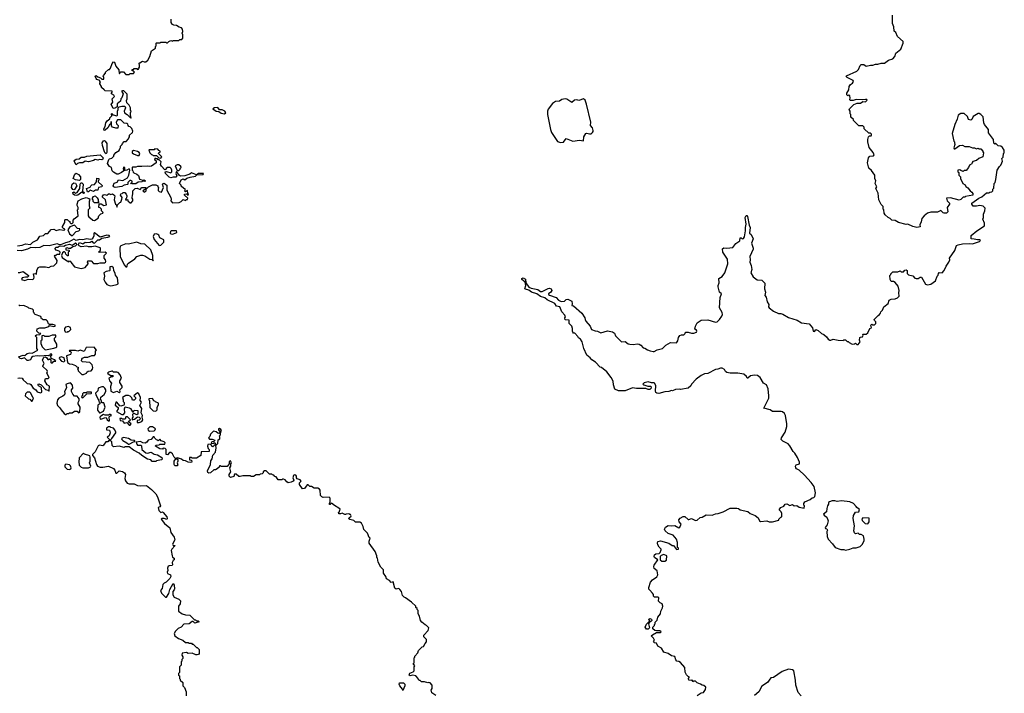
# Model space of a CAD drawing. Extents: x 2470790 to 2659118, y 702284 to 849036.
# Tile 10 of 154: x 2520334 to 2532210, y 754636 to 762759. Entities that reach past the tile are written whole.
import ezdxf

# ---------------------------------------------------------------- set-up
doc = ezdxf.new("R2010")
doc.units = 0

msp = doc.modelspace()

# ---------------------------------------------------------------- linework, layer by layer
at = {"layer": '0CON10XD'}
for points in [[(2530355, 761978), (2530378, 761995), (2530390, 762015), (2530388, 762025), (2530315, 762061), (2530302, 762075), (2530307, 762083), (2530430, 762140), (2530450, 762160), (2530472, 762205), (2530485, 762218), (2530515, 762218), (2530545, 762198), (2530595, 762212), (2530625, 762210), (2530658, 762222), (2530685, 762222), (2530725, 762237), (2530765, 762234), (2530815, 762270), (2530865, 762288), (2530890, 762315), (2530902, 762355), (2530962, 762405), (2530990, 762475), (2530990, 762495), (2530920, 762555), (2530900, 762605), (2530883, 762623), (2530878, 762675), (2530862, 762715), (2530862, 762815)], [(2521564, 761816), (2521554, 761806), (2521548, 761775), (2521510, 761745), (2521510, 761710), (2521475, 761690), (2521461, 761691), (2521438, 761735), (2521458, 761765), (2521450, 761805), (2521477, 761835), (2521470, 761850), (2521440, 761865), (2521440, 761875), (2521450, 761885), (2521448, 761898), (2521365, 761900), (2521352, 761912), (2521322, 761942), (2521320, 761955), (2521300, 761985), (2521300, 761995), (2521310, 762005), (2521302, 762012), (2521300, 762025), (2521265, 762040), (2521255, 762050), (2521245, 762080), (2521257, 762087), (2521275, 762070), (2521307, 762057), (2521323, 762043), (2521348, 762042), (2521350, 762065), (2521340, 762075), (2521343, 762087), (2521370, 762115), (2521370, 762125), (2521405, 762160), (2521415, 762160), (2521430, 762175), (2521448, 762232), (2521465, 762250), (2521478, 762248), (2521495, 762200), (2521530, 762155), (2521532, 762112), (2521538, 762112), (2521555, 762130), (2521585, 762130), (2521615, 762100), (2521655, 762100), (2521665, 762110), (2521705, 762110), (2521720, 762125), (2521708, 762138), (2521692, 762142), (2521692, 762158), (2521705, 762160), (2521715, 762170), (2521745, 762170), (2521755, 762160), (2521768, 762162), (2521770, 762175), (2521780, 762185), (2521780, 762215), (2521770, 762225), (2521782, 762238), (2521815, 762258), (2521835, 762250), (2521855, 762252), (2521879, 762271), (2521902, 762315), (2521922, 762385), (2521970, 762415), (2521970, 762435), (2521980, 762445), (2521980, 762475), (2521985, 762480), (2522025, 762482), (2522035, 762490), (2522095, 762490), (2522105, 762480), (2522115, 762480), (2522132, 762498), (2522155, 762508), (2522175, 762502), (2522185, 762510), (2522255, 762510), (2522265, 762520), (2522288, 762522), (2522300, 762535), (2522300, 762575), (2522292, 762595), (2522300, 762615), (2522297, 762647), (2522285, 762660), (2522258, 762668), (2522225, 762690), (2522193, 762693), (2522170, 762705), (2522170, 762715), (2522160, 762725), (2522160, 762765)], [(2520307, 760033), (2520365, 760040), (2520405, 760058), (2520465, 760048), (2520494, 760076), (2520547, 760103), (2520575, 760148), (2520622, 760158), (2520645, 760182), (2520675, 760182), (2520715, 760228), (2520745, 760233), (2520775, 760217), (2520815, 760230), (2520865, 760220), (2520880, 760225), (2520880, 760235), (2520862, 760242), (2520850, 760255), (2520850, 760265), (2520880, 760315), (2520880, 760345), (2520885, 760350), (2520905, 760350), (2520922, 760332), (2520940, 760325), (2520940, 760315), (2520952, 760302), (2520968, 760302), (2520978, 760312), (2520978, 760342), (2520991, 760359), (2521038, 760392), (2521030, 760465), (2521040, 760475), (2521040, 760495), (2521028, 760518), (2521028, 760535), (2521040, 760575), (2521085, 760599), (2521135, 760616), (2521178, 760598), (2521170, 760585), (2521180, 760575), (2521172, 760565), (2521170, 760515), (2521180, 760485), (2521160, 760465), (2521160, 760395), (2521170, 760375), (2521185, 760370), (2521215, 760340), (2521235, 760338), (2521280, 760365), (2521290, 760395), (2521312, 760418), (2521340, 760425), (2521338, 760438), (2521320, 760455), (2521320, 760475), (2521305, 760490), (2521290, 760495), (2521292, 760538), (2521317, 760537), (2521348, 760518), (2521380, 760525), (2521367, 760587), (2521330, 760625), (2521345, 760649), (2521355, 760651), (2521385, 760642), (2521405, 760660), (2521415, 760660), (2521435, 760652), (2521455, 760658), (2521468, 760648), (2521480, 760635), (2521472, 760585), (2521490, 760535), (2521500, 760525), (2521505, 760500), (2521512, 760528), (2521540, 760555), (2521555, 760560), (2521567, 760593), (2521570, 760615), (2521550, 760645), (2521552, 760658), (2521568, 760662), (2521583, 760677), (2521600, 760675), (2521620, 760655), (2521628, 760635), (2521622, 760608), (2521610, 760595), (2521612, 760582), (2521625, 760590), (2521638, 760588), (2521640, 760575), (2521665, 760550), (2521678, 760552), (2521700, 760575), (2521700, 760595), (2521690, 760605), (2521693, 760647), (2521700, 760655), (2521700, 760695), (2521728, 760725), (2521749, 760729), (2521785, 760710), (2521805, 760736), (2521857, 760737), (2521860, 760720), (2521820, 760695), (2521835, 760680), (2521860, 760695), (2521860, 760720), (2521868, 760722), (2521888, 760745), (2521935, 760769), (2521975, 760767), (2522000, 760755), (2522000, 760745), (2522010, 760735), (2522002, 760715), (2522005, 760700), (2522018, 760688), (2522045, 760680), (2522070, 760735), (2522058, 760775), (2522063, 760785), (2522075, 760789), (2522095, 760770), (2522110, 760765), (2522108, 760705), (2522158, 760615), (2522162, 760595), (2522158, 760575), (2522175, 760550), (2522257, 760553), (2522280, 760565), (2522305, 760590), (2522335, 760580), (2522345, 760590), (2522358, 760592), (2522360, 760605), (2522322, 760642), (2522320, 760655), (2522345, 760660), (2522365, 760640), (2522370, 760655), (2522360, 760665), (2522358, 760698), (2522332, 760682), (2522320, 760695), (2522330, 760705), (2522328, 760718), (2522312, 760722), (2522282, 760752), (2522280, 760765), (2522260, 760785), (2522280, 760830), (2522305, 760840), (2522325, 760830), (2522350, 760850), (2522388, 760862), (2522455, 760874), (2522470, 760890), (2522545, 760893), (2522550, 760905), (2522490, 760905), (2522465, 760890), (2522405, 760912), (2522385, 760897), (2522324, 760876), (2522275, 760874), (2522262, 760882), (2522225, 760930), (2522218, 760905), (2522228, 760875), (2522219, 760861), (2522185, 760862), (2522155, 760854), (2522135, 760859), (2522092, 760905), (2522090, 760925), (2522105, 760930), (2522157, 760913), (2522170, 760925), (2522170, 760945), (2522160, 760965), (2522147, 760977), (2522115, 760978), (2522100, 760965), (2522098, 760952), (2522085, 760950), (2522044, 760994), (2522033, 761013), (2522040, 761045), (2522015, 761070), (2522005, 761070), (2521995, 761080), (2521975, 761080), (2521965, 761090), (2521960, 761075), (2521978, 761058), (2521980, 761035), (2521925, 760992), (2521905, 760988), (2521875, 760992), (2521805, 760987), (2521755, 760990), (2521735, 760980), (2521695, 760980), (2521690, 760975), (2521690, 760945), (2521698, 760938), (2521702, 760922), (2521712, 760912), (2521747, 760897), (2521765, 760880), (2521780, 760835), (2521805, 760830), (2521815, 760820), (2521837, 760827), (2521852, 760815), (2521845, 760808), (2521815, 760810), (2521805, 760803), (2521762, 760798), (2521735, 760780), (2521685, 760778), (2521670, 760785), (2521689, 760801), (2521692, 760812), (2521675, 760822), (2521661, 760819), (2521640, 760795), (2521640, 760775), (2521635, 760772), (2521595, 760764), (2521565, 760748), (2521485, 760736), (2521468, 760745), (2521462, 760755), (2521474, 760786), (2521509, 760801), (2521525, 760830), (2521579, 760821), (2521636, 760854), (2521652, 760885), (2521662, 760945), (2521655, 760960), (2521627, 760943), (2521605, 760940), (2521600, 760945), (2521600, 760975), (2521585, 760980), (2521580, 760965), (2521590, 760935), (2521560, 760915), (2521522, 760898), (2521505, 760898), (2521465, 760922), (2521450, 760935), (2521440, 760975), (2521417, 760987), (2521393, 761025), (2521408, 761072), (2521418, 761082), (2521445, 761090), (2521470, 761115), (2521470, 761125), (2521492, 761158), (2521535, 761180), (2521540, 761205), (2521550, 761215), (2521550, 761235), (2521570, 761255), (2521572, 761268), (2521595, 761290), (2521618, 761292), (2521648, 761322), (2521650, 761335), (2521660, 761345), (2521660, 761365), (2521695, 761400), (2521700, 761415), (2521688, 761448), (2521668, 761468), (2521652, 761472), (2521642, 761482), (2521638, 761498), (2521627, 761507), (2521595, 761510), (2521555, 761550), (2521515, 761550), (2521498, 761522), (2521500, 761505), (2521520, 761485), (2521518, 761452), (2521495, 761450), (2521455, 761462), (2521441, 761481), (2521440, 761525), (2521435, 761530), (2521432, 761505), (2521415, 761492), (2521395, 761455), (2521365, 761427), (2521353, 761423), (2521350, 761445), (2521365, 761472), (2521374, 761516), (2521390, 761540), (2521420, 761565), (2521420, 761575), (2521450, 761605), (2521440, 761615), (2521440, 761625), (2521447, 761627), (2521462, 761612), (2521505, 761600), (2521512, 761608), (2521512, 761655), (2521523, 761675), (2521522, 761698), (2521533, 761707), (2521565, 761718), (2521600, 761715), (2521608, 761695), (2521592, 761655), (2521598, 761635), (2521630, 761615), (2521675, 761570), (2521680, 761575), (2521670, 761605), (2521670, 761635), (2521678, 761655), (2521670, 761665), (2521670, 761695), (2521655, 761730), (2521628, 761755), (2521622, 761785), (2521630, 761805), (2521632, 761862), (2521591, 761901), (2521575, 761903), (2521562, 761898), (2521581, 761865), (2521564, 761816)], [(2526667, 759405), (2526615, 759421), (2526573, 759453), (2526508, 759475), (2526475, 759497), (2526435, 759508), (2526428, 759515), (2526438, 759555), (2526432, 759592), (2526390, 759625), (2526392, 759638), (2526406, 759646), (2526435, 759630), (2526440, 759585), (2526475, 759533), (2526505, 759520), (2526585, 759507), (2526615, 759480), (2526635, 759483), (2526707, 759517), (2526725, 759520), (2526745, 759512), (2526752, 759495), (2526742, 759475), (2526713, 759455), (2526713, 759445), (2526725, 759437), (2526805, 759408), (2526832, 759375), (2526865, 759360), (2526907, 759363), (2526927, 759383), (2526945, 759390), (2526992, 759365), (2526998, 759332), (2526992, 759312), (2527015, 759310), (2527115, 759222), (2527152, 759165), (2527153, 759145), (2527164, 759124), (2527214, 759064), (2527232, 759025), (2527275, 759007), (2527305, 759002), (2527345, 758983), (2527425, 759008), (2527486, 758996), (2527509, 758979), (2527520, 758945), (2527593, 758873), (2527635, 758877), (2527675, 758850), (2527695, 758847), (2527735, 758843), (2527785, 758850), (2527805, 758846), (2527826, 758835), (2527852, 758802), (2527875, 758799), (2527905, 758778), (2527938, 758765), (2527975, 758758), (2527985, 758757), (2528023, 758777), (2528087, 758793), (2528127, 758833), (2528182, 758865), (2528256, 758864), (2528272, 758885), (2528280, 758925), (2528295, 758952), (2528315, 758960), (2528345, 758960), (2528360, 758975), (2528365, 758990), (2528395, 758992), (2528435, 758978), (2528465, 758978), (2528499, 758991), (2528502, 759005), (2528498, 759015), (2528478, 759028), (2528484, 759065), (2528506, 759104), (2528552, 759135), (2528635, 759141), (2528725, 759111), (2528745, 759116), (2528775, 759145), (2528804, 759185), (2528810, 759205), (2528805, 759228), (2528774, 759285), (2528782, 759408), (2528798, 759455), (2528773, 759475), (2528759, 759539), (2528758, 759555), (2528771, 759585), (2528765, 759640), (2528805, 759663), (2528839, 759705), (2528874, 759815), (2528870, 759870), (2528814, 759955), (2528810, 759995), (2528825, 760010), (2528864, 760004), (2528935, 760013), (2528971, 760059), (2529018, 760092), (2529022, 760128), (2529035, 760130), (2529048, 760118), (2529065, 760120), (2529075, 760140), (2529090, 760215), (2529088, 760255), (2529098, 760295), (2529084, 760375), (2529095, 760396), (2529105, 760396), (2529112, 760385), (2529131, 760281), (2529144, 760255), (2529138, 760185), (2529158, 760168), (2529180, 760115), (2529161, 760065), (2529180, 760005), (2529179, 759991), (2529141, 759905), (2529146, 759865), (2529142, 759835), (2529158, 759795), (2529163, 759745), (2529154, 759705), (2529180, 759660), (2529228, 759622), (2529285, 759617), (2529320, 759580), (2529318, 759515), (2529328, 759475), (2529322, 759435), (2529338, 759415), (2529349, 759355), (2529369, 759325), (2529367, 759295), (2529372, 759285), (2529426, 759246), (2529485, 759218), (2529515, 759217), (2529538, 759208), (2529605, 759167), (2529710, 759135), (2529765, 759102), (2529855, 759090), (2529896, 759045), (2529905, 759002), (2529915, 758998), (2529925, 759002), (2529938, 759022), (2529965, 759012), (2530006, 758976), (2530034, 758964), (2530066, 758936), (2530085, 758908), (2530105, 758893), (2530117, 758893), (2530145, 758908), (2530205, 758893), (2530265, 758892), (2530275, 758900), (2530295, 758900), (2530315, 758880), (2530325, 758880), (2530340, 758865), (2530375, 758848), (2530405, 758850), (2530415, 758860), (2530432, 758842), (2530448, 758842), (2530470, 758875), (2530462, 758895), (2530468, 758925), (2530475, 758932), (2530500, 758935), (2530508, 758955), (2530502, 758968), (2530545, 758967), (2530565, 758982), (2530590, 759035), (2530610, 759045), (2530600, 759075), (2530612, 759088), (2530625, 759080), (2530645, 759080), (2530660, 759095), (2530660, 759115), (2530645, 759130), (2530642, 759145), (2530687, 759193), (2530706, 759204), (2530715, 759220), (2530722, 759238), (2530742, 759255), (2530758, 759295), (2530808, 759335), (2530820, 759375), (2530845, 759388), (2530895, 759392), (2530920, 759405), (2530940, 759425), (2530937, 759465), (2530943, 759495), (2530930, 759545), (2530895, 759588), (2530875, 759600), (2530845, 759602), (2530832, 759625), (2530830, 759675), (2530840, 759685), (2530840, 759695), (2530865, 759720), (2530925, 759718), (2530955, 759730), (2530965, 759720), (2530995, 759720), (2531011, 759739), (2531025, 759742), (2531037, 759735), (2531038, 759698), (2531053, 759683), (2531105, 759670), (2531131, 759641), (2531145, 759637), (2531172, 759638), (2531195, 759653), (2531210, 759655), (2531260, 759570), (2531285, 759562), (2531325, 759569), (2531381, 759609), (2531400, 759665), (2531412, 759678), (2531415, 759700), (2531425, 759710), (2531462, 759708), (2531486, 759734), (2531507, 759785), (2531540, 759835), (2531552, 759865), (2531550, 759885), (2531614, 759976), (2531633, 760035), (2531655, 760046), (2531706, 760056), (2531795, 760061), (2531825, 760058), (2531910, 760085), (2531922, 760095), (2531910, 760105), (2531885, 760103), (2531845, 760112), (2531810, 760115), (2531810, 760155), (2531877, 760213), (2531970, 760275), (2531970, 760305), (2531952, 760355), (2531960, 760375), (2531960, 760415), (2531977, 760453), (2531980, 760485), (2531955, 760510), (2531915, 760520), (2531875, 760510), (2531835, 760512), (2531820, 760535), (2531820, 760545), (2531903, 760607), (2531940, 760625), (2531995, 760670), (2532025, 760670), (2532035, 760680), (2532058, 760682), (2532070, 760695), (2532070, 760715), (2532082, 760728), (2532088, 760782), (2532098, 760795), (2532106, 760834), (2532122, 760945), (2532151, 760989), (2532168, 761005), (2532182, 761035), (2532187, 761055), (2532182, 761085), (2532197, 761103), (2532200, 761145), (2532210, 761155), (2532210, 761185), (2532189, 761219), (2532170, 761235), (2532135, 761240), (2532105, 761270), (2532095, 761260), (2532082, 761272), (2532078, 761315), (2532020, 761395), (2532020, 761435), (2531970, 761495), (2531962, 761515), (2531957, 761587), (2531928, 761618), (2531905, 761628), (2531893, 761627), (2531835, 761592), (2531820, 761555), (2531805, 761546), (2531778, 761555), (2531765, 761590), (2531727, 761627), (2531685, 761630), (2531652, 761608), (2531642, 761558), (2531612, 761495), (2531580, 761385), (2531600, 761295), (2531608, 761288), (2531610, 761275), (2531612, 761255), (2531600, 761215), (2531605, 761200), (2531615, 761200), (2531668, 761242), (2531705, 761248), (2531735, 761232), (2531785, 761230), (2531825, 761212), (2531852, 761212), (2531875, 761202), (2531895, 761210), (2531902, 761202), (2531925, 761200), (2531950, 761175), (2531950, 761165), (2531960, 761155), (2531950, 761105), (2531903, 761087), (2531875, 761060), (2531832, 761048), (2531822, 761038), (2531818, 761022), (2531790, 761005), (2531780, 760975), (2531748, 760942), (2531725, 760940), (2531715, 760930), (2531685, 760940), (2531675, 760950), (2531650, 760945), (2531650, 760925), (2531660, 760915), (2531663, 760883), (2531680, 760865), (2531683, 760843), (2531710, 760785), (2531736, 760766), (2531747, 760747), (2531772, 760732), (2531797, 760697), (2531819, 760679), (2531830, 760665), (2531830, 760645), (2531743, 760627), (2531735, 760620), (2531715, 760620), (2531685, 760590), (2531665, 760582), (2531562, 760612), (2531513, 760607), (2531522, 760575), (2531550, 760545), (2531550, 760535), (2531522, 760495), (2531528, 760442), (2531512, 760428), (2531485, 760427), (2531472, 760432), (2531445, 760458), (2531405, 760438), (2531325, 760437), (2531285, 760428), (2531242, 760395), (2531215, 760360), (2531207, 760323), (2531190, 760285), (2531195, 760260), (2531155, 760254), (2531105, 760264), (2531045, 760293), (2531025, 760290), (2530934, 760314), (2530895, 760336), (2530855, 760341), (2530835, 760363), (2530808, 760375), (2530772, 760405), (2530762, 760428), (2530757, 760467), (2530750, 760475), (2530750, 760505), (2530725, 760530), (2530698, 760585), (2530687, 760667), (2530662, 760725), (2530672, 760745), (2530652, 760785), (2530662, 760815), (2530650, 760845), (2530648, 760885), (2530609, 760939), (2530575, 760970), (2530558, 761035), (2530570, 761095), (2530578, 761105), (2530587, 761113), (2530632, 761118), (2530639, 761131), (2530627, 761157), (2530578, 761218), (2530562, 761285), (2530562, 761315), (2530573, 761347), (2530585, 761360), (2530605, 761360), (2530610, 761365), (2530607, 761377), (2530595, 761390), (2530575, 761390), (2530520, 761445), (2530520, 761465), (2530505, 761480), (2530455, 761480), (2530390, 761545), (2530390, 761555), (2530360, 761585), (2530358, 761618), (2530350, 761625), (2530350, 761655), (2530340, 761675), (2530342, 761685), (2530395, 761738), (2530435, 761754), (2530475, 761751), (2530505, 761772), (2530535, 761769), (2530557, 761787), (2530552, 761795), (2530535, 761798), (2530495, 761791), (2530425, 761798), (2530385, 761786), (2530356, 761786), (2530345, 761792), (2530350, 761815), (2530345, 761840), (2530335, 761850), (2530322, 761842), (2530310, 761855), (2530310, 761875), (2530333, 761915), (2530338, 761955), (2530355, 761978)], [(2526855, 761278), (2526895, 761281), (2526925, 761326), (2527006, 761296), (2527085, 761308), (2527135, 761300), (2527137, 761345), (2527162, 761385), (2527175, 761389), (2527205, 761381), (2527225, 761383), (2527243, 761397), (2527249, 761411), (2527252, 761425), (2527244, 761454), (2527219, 761485), (2527221, 761525), (2527172, 761742), (2527155, 761788), (2527135, 761804), (2527076, 761784), (2527052, 761792), (2527025, 761790), (2526995, 761761), (2526935, 761801), (2526915, 761806), (2526874, 761796), (2526845, 761777), (2526795, 761774), (2526760, 761750), (2526709, 761681), (2526701, 761655), (2526702, 761615), (2526737, 761435), (2526749, 761399), (2526821, 761291), (2526855, 761278)], [(2522805, 761625), (2522822, 761635), (2522810, 761655), (2522775, 761672), (2522745, 761674), (2522722, 761702), (2522682, 761698), (2522663, 761685), (2522705, 761657), (2522735, 761654), (2522764, 761634), (2522805, 761625)], [(2521375, 761143), (2521365, 761148), (2521356, 761165), (2521334, 761244), (2521330, 761275), (2521345, 761300), (2521355, 761301), (2521365, 761294), (2521386, 761265), (2521384, 761156), (2521375, 761143)], [(2521775, 761120), (2521782, 761145), (2521776, 761156), (2521755, 761170), (2521705, 761180), (2521692, 761168), (2521690, 761155), (2521705, 761140), (2521755, 761120), (2521775, 761120)], [(2522035, 761090), (2522050, 761105), (2522010, 761145), (2522012, 761158), (2522028, 761162), (2522030, 761175), (2522012, 761182), (2521998, 761198), (2521965, 761200), (2521955, 761190), (2521895, 761190), (2521890, 761185), (2521902, 761152), (2521922, 761132), (2521935, 761130), (2521945, 761120), (2521985, 761120), (2522012, 761092), (2522035, 761090)], [(2521015, 761010), (2520992, 761055), (2520997, 761065), (2521015, 761077), (2521050, 761080), (2521075, 761101), (2521115, 761100), (2521145, 761114), (2521305, 761131), (2521340, 761095), (2521335, 761078), (2521325, 761070), (2521295, 761072), (2521275, 761067), (2521245, 761072), (2521225, 761060), (2521165, 761046), (2521125, 761053), (2521095, 761032), (2521055, 761033), (2521030, 761025), (2521015, 761010)], [(2522255, 760942), (2522270, 760955), (2522270, 760965), (2522280, 760975), (2522278, 760988), (2522255, 761008), (2522235, 761008), (2522210, 760995), (2522232, 760942), (2522255, 760942)], [(2520985, 760708), (2520975, 760712), (2520960, 760735), (2520967, 760775), (2520985, 760793), (2521005, 760788), (2521022, 760755), (2520995, 760712), (2520985, 760708)], [(2521055, 760820), (2521005, 760828), (2520980, 760845), (2520998, 760895), (2521015, 760910), (2521045, 760893), (2521067, 760865), (2521067, 760833), (2521055, 760820)], [(2521165, 760682), (2521153, 760685), (2521140, 760725), (2521185, 760740), (2521190, 760755), (2521205, 760768), (2521235, 760770), (2521260, 760805), (2521265, 760850), (2521290, 760845), (2521290, 760825), (2521282, 760818), (2521280, 760805), (2521329, 760759), (2521326, 760744), (2521284, 760736), (2521275, 760703), (2521248, 760702), (2521225, 760687), (2521185, 760702), (2521165, 760682)], [(2521015, 760638), (2520994, 760644), (2520978, 760655), (2520973, 760675), (2520985, 760682), (2521005, 760667), (2521027, 760675), (2521058, 760725), (2521062, 760775), (2521070, 760790), (2521085, 760792), (2521098, 760775), (2521093, 760693), (2521112, 760675), (2521112, 760668), (2521105, 760663), (2521085, 760680), (2521035, 760644), (2521015, 760638)], [(2521285, 760550), (2521235, 760550), (2521220, 760565), (2521220, 760585), (2521212, 760592), (2521210, 760605), (2521225, 760629), (2521245, 760634), (2521269, 760609), (2521282, 760592), (2521280, 760565), (2521290, 760555), (2521285, 760550)], [(2520965, 760153), (2521014, 760206), (2521047, 760213), (2521060, 760225), (2521058, 760238), (2521032, 760242), (2520995, 760280), (2520940, 760260), (2520916, 760225), (2520936, 760176), (2520965, 760153)], [(2522175, 760174), (2522223, 760187), (2522228, 760195), (2522225, 760215), (2522162, 760215), (2522151, 760205), (2522149, 760185), (2522156, 760176), (2522175, 760174)], [(2520985, 760052), (2521005, 760067), (2521015, 760060), (2521020, 760045), (2521002, 760028), (2520975, 760020), (2520945, 760000), (2520925, 760000), (2520905, 760010), (2520890, 760005), (2520892, 759982), (2520925, 759980), (2520930, 759975), (2520930, 759965), (2520920, 759955), (2520918, 759912), (2520912, 759912), (2520892, 759932), (2520888, 759948), (2520875, 759960), (2520865, 759960), (2520852, 759948), (2520840, 759915), (2520845, 759890), (2520885, 759863), (2520925, 759840), (2520935, 759850), (2520948, 759848), (2520950, 759835), (2520995, 759780), (2521075, 759758), (2521125, 759772), (2521158, 759815), (2521160, 759825), (2521150, 759835), (2521155, 759850), (2521195, 759850), (2521225, 759820), (2521275, 759818), (2521304, 759826), (2521355, 759828), (2521370, 759835), (2521372, 759845), (2521368, 759865), (2521352, 759885), (2521352, 759915), (2521380, 759945), (2521365, 759957), (2521295, 759950), (2521290, 759965), (2521310, 759975), (2521310, 760005), (2521305, 760010), (2521245, 760027), (2521205, 760020), (2521165, 760020), (2521145, 760028), (2521075, 760022), (2521052, 760032), (2521040, 760045), (2521057, 760073), (2521095, 760057), (2521125, 760078), (2521145, 760072), (2521185, 760078), (2521205, 760088), (2521220, 760070), (2521235, 760066), (2521275, 760104), (2521296, 760104), (2521325, 760123), (2521398, 760135), (2521422, 760145), (2521412, 760155), (2521385, 760161), (2521305, 760138), (2521235, 760190), (2521230, 760185), (2521229, 760151), (2521219, 760131), (2521205, 760112), (2521182, 760108), (2521145, 760117), (2521095, 760104), (2521055, 760109), (2521015, 760096), (2520985, 760112), (2520931, 760079), (2520885, 760070), (2520825, 760046), (2520805, 760047), (2520785, 760057), (2520689, 760031), (2520625, 760037), (2520575, 760012), (2520525, 760006), (2520467, 760013), (2520428, 759992), (2520355, 759972), (2520305, 759975)], [(2522015, 760038), (2522035, 760041), (2522074, 760075), (2522073, 760105), (2522025, 760130), (2522011, 760161), (2522000, 760170), (2521985, 760176), (2521957, 760173), (2521944, 760145), (2521955, 760108), (2522015, 760038)], [(2520315, 759710), (2520335, 759710), (2520375, 759722), (2520438, 759675), (2520440, 759665), (2520427, 759653), (2520405, 759656), (2520362, 759648), (2520357, 759625), (2520395, 759615), (2520435, 759632), (2520492, 759628), (2520505, 759640), (2520510, 759655), (2520500, 759695), (2520525, 759700), (2520538, 759692), (2520542, 759735), (2520555, 759770), (2520575, 759780), (2520645, 759780), (2520685, 759770), (2520713, 759787), (2520745, 759792), (2520781, 759829), (2520786, 759856), (2520753, 759907), (2520762, 759918), (2520775, 759920), (2520785, 759930), (2520818, 759932), (2520820, 759955), (2520808, 759968), (2520775, 759980), (2520760, 759995), (2520760, 760005), (2520775, 760018), (2520792, 760018), (2520815, 760032), (2520865, 760028), (2520888, 760042), (2520935, 760053), (2520965, 760040), (2520985, 760052)], [(2521625, 759778), (2521632, 759785), (2521635, 759810), (2521648, 759825), (2521723, 759877), (2521748, 759905), (2521795, 759921), (2521815, 759921), (2521842, 759912), (2521903, 759873), (2521928, 759868), (2521945, 759850), (2521947, 759857), (2521940, 759860), (2521941, 759915), (2521917, 759985), (2521845, 760054), (2521795, 760057), (2521747, 760077), (2521645, 760052), (2521615, 760056), (2521555, 760032), (2521546, 760024), (2521541, 760005), (2521546, 759905), (2521595, 759801), (2521615, 759780), (2521625, 759778)], [(2521425, 759549), (2521455, 759554), (2521506, 759564), (2521520, 759575), (2521513, 759645), (2521488, 759678), (2521487, 759697), (2521468, 759735), (2521467, 759767), (2521445, 759782), (2521422, 759778), (2521420, 759735), (2521415, 759730), (2521375, 759722), (2521350, 759705), (2521357, 759665), (2521350, 759625), (2521363, 759595), (2521385, 759567), (2521425, 759549)], [(2528505, 754608), (2528555, 754640), (2528580, 754645), (2528607, 754683), (2528608, 754708), (2528585, 754730), (2528565, 754732), (2528547, 754747), (2528505, 754760), (2528485, 754780), (2528465, 754780), (2528452, 754772), (2528445, 754800), (2528435, 754790), (2528404, 754794), (2528400, 754815), (2528410, 754825), (2528410, 754835), (2528395, 754840), (2528375, 754860), (2528361, 754891), (2528358, 754945), (2528306, 755006), (2528285, 755020), (2528260, 755025), (2528248, 755038), (2528235, 755078), (2528196, 755086), (2528154, 755114), (2528103, 755133), (2528075, 755178), (2528032, 755205), (2528015, 755240), (2527990, 755245), (2527980, 755255), (2527992, 755275), (2527979, 755299), (2527952, 755328), (2527965, 755342), (2528015, 755370), (2528065, 755370), (2528070, 755375), (2528055, 755390), (2528015, 755388), (2527993, 755393), (2527970, 755415), (2527970, 755435), (2527990, 755455), (2527990, 755465), (2528000, 755475), (2528000, 755495), (2528022, 755518), (2528030, 755555), (2528062, 755595), (2528067, 755625), (2528089, 755665), (2528091, 755685), (2528083, 755713), (2528060, 755725), (2528040, 755745), (2528042, 755785), (2528036, 755796), (2527990, 755795), (2527978, 755808), (2527977, 755827), (2527968, 755845), (2527935, 755878), (2527923, 755893), (2527923, 755913), (2527944, 755976), (2527968, 756005), (2528018, 756042), (2528030, 756065), (2528021, 756111), (2527985, 756140), (2527982, 756165), (2527985, 756180), (2528030, 756245), (2527992, 756272), (2527987, 756285), (2527992, 756305), (2528005, 756318), (2528045, 756320), (2528060, 756335), (2528070, 756365), (2528070, 756375), (2528047, 756397), (2528032, 756425), (2528028, 756445), (2528032, 756465), (2528065, 756474), (2528165, 756448), (2528205, 756420), (2528218, 756418), (2528255, 756370), (2528280, 756375), (2528280, 756385), (2528270, 756395), (2528270, 756455), (2528257, 756495), (2528215, 756543), (2528155, 756563), (2528118, 756595), (2528110, 756615), (2528122, 756638), (2528155, 756658), (2528194, 756654), (2528235, 756659), (2528285, 756632), (2528295, 756638), (2528312, 756675), (2528288, 756705), (2528283, 756727), (2528301, 756749), (2528335, 756768), (2528357, 756767), (2528395, 756732), (2528405, 756730), (2528435, 756742), (2528485, 756720), (2528505, 756723), (2528540, 756755), (2528565, 756761), (2528612, 756788), (2528685, 756782), (2528725, 756800), (2528760, 756805), (2528820, 756825), (2528905, 756870), (2528985, 756869), (2529005, 756863), (2529025, 756849), (2529117, 756827), (2529146, 756806), (2529205, 756780), (2529240, 756750), (2529257, 756717), (2529268, 756708), (2529345, 756717), (2529375, 756704), (2529415, 756703), (2529490, 756725), (2529490, 756735), (2529515, 756760), (2529528, 756762), (2529528, 756805), (2529518, 756825), (2529498, 756845), (2529498, 756855), (2529514, 756876), (2529549, 756891), (2529568, 756915), (2529585, 756921), (2529625, 756902), (2529655, 756912), (2529675, 756898), (2529709, 756899), (2529735, 756880), (2529795, 756870), (2529800, 756895), (2529790, 756905), (2529790, 756925), (2529804, 756946), (2529867, 756973), (2529892, 756995), (2529912, 756998), (2529925, 757010), (2529932, 757055), (2529915, 757130), (2529879, 757179), (2529798, 757268), (2529737, 757325), (2529703, 757343), (2529696, 757355), (2529692, 757375), (2529701, 757389), (2529740, 757405), (2529740, 757425), (2529715, 757480), (2529685, 757530), (2529665, 757550), (2529625, 757620), (2529603, 757643), (2529540, 757675), (2529518, 757695), (2529522, 757715), (2529567, 757783), (2529586, 757855), (2529586, 757884), (2529570, 757985), (2529559, 758009), (2529535, 758030), (2529520, 758035), (2529415, 758034), (2529385, 758054), (2529310, 758075), (2529369, 758195), (2529371, 758225), (2529363, 758307), (2529342, 758355), (2529307, 758377), (2529264, 758444), (2529235, 758467), (2529196, 758474), (2529147, 758463), (2529115, 758438), (2529108, 758438), (2529100, 758455), (2529070, 758485), (2528995, 758497), (2528905, 758497), (2528865, 758503), (2528848, 758515), (2528835, 758542), (2528805, 758557), (2528785, 758558), (2528756, 758544), (2528725, 758540), (2528635, 758492), (2528595, 758487), (2528555, 758467), (2528493, 758425), (2528437, 758363), (2528428, 758345), (2528395, 758317), (2528305, 758298), (2528295, 758302), (2528245, 758300), (2528206, 758284), (2528195, 758287), (2528163, 758277), (2528115, 758272), (2528043, 758253), (2528020, 758255), (2528008, 758265), (2528002, 758282), (2528007, 758345), (2527995, 758370), (2527985, 758378), (2527955, 758378), (2527915, 758390), (2527865, 758379), (2527850, 758365), (2527864, 758354), (2527911, 758341), (2527948, 758338), (2527950, 758315), (2527935, 758300), (2527915, 758300), (2527885, 758312), (2527775, 758310), (2527725, 758319), (2527636, 758284), (2527555, 758282), (2527512, 758305), (2527498, 758355), (2527492, 758402), (2527468, 758445), (2527415, 758512), (2527350, 758565), (2527335, 758570), (2527278, 758628), (2527235, 758656), (2527215, 758681), (2527175, 758712), (2527138, 758795), (2527120, 758875), (2527098, 758905), (2527072, 758922), (2527065, 758940), (2527028, 758978), (2527015, 758980), (2527005, 758990), (2527000, 759005), (2527002, 759035), (2526992, 759062), (2526960, 759095), (2526960, 759135), (2526915, 759140), (2526910, 759165), (2526918, 759175), (2526908, 759195), (2526871, 759235), (2526847, 759295), (2526810, 759305), (2526788, 759335), (2526695, 759380), (2526667, 759405)], [(2520310, 758435), (2520335, 758442), (2520365, 758438), (2520377, 758417), (2520415, 758380), (2520425, 758372), (2520458, 758368), (2520468, 758358), (2520498, 758315), (2520530, 758295), (2520545, 758272), (2520585, 758260), (2520602, 758268), (2520598, 758318), (2520589, 758329), (2520562, 758342), (2520558, 758352), (2520558, 758362), (2520564, 758366), (2520592, 758355), (2520645, 758300), (2520675, 758290), (2520685, 758280), (2520690, 758285), (2520695, 758340), (2520667, 758357), (2520636, 758405), (2520645, 758432), (2520677, 758433), (2520690, 758445), (2520660, 758495), (2520668, 758515), (2520665, 758530), (2520613, 758575), (2520612, 758585), (2520628, 758615), (2520608, 758655), (2520625, 758690), (2520645, 758692), (2520663, 758683), (2520675, 758660), (2520685, 758660), (2520695, 758670), (2520708, 758658), (2520710, 758625), (2520715, 758620), (2520728, 758622), (2520745, 758640), (2520768, 758642), (2520757, 758657), (2520712, 758672), (2520708, 758702), (2520720, 758715), (2520720, 758725), (2520700, 758725), (2520695, 758700), (2520678, 758708), (2520575, 758702), (2520545, 758707), (2520494, 758696), (2520478, 758685), (2520465, 758658), (2520435, 758648), (2520425, 758650), (2520392, 758682), (2520355, 758670), (2520340, 758675), (2520320, 758695), (2520375, 758712), (2520395, 758710), (2520425, 758732), (2520455, 758743), (2520485, 758738), (2520552, 758775), (2520542, 758795), (2520540, 758925), (2520520, 758945), (2520535, 758960), (2520577, 758963), (2520590, 758975), (2520565, 758980), (2520551, 758991), (2520542, 759005), (2520545, 759030), (2520578, 759042), (2520635, 759042), (2520685, 759060), (2520695, 759070), (2520745, 759058), (2520760, 759065), (2520760, 759075), (2520735, 759082), (2520692, 759082), (2520682, 759092), (2520670, 759125), (2520655, 759140), (2520615, 759140), (2520605, 759150), (2520595, 759150), (2520588, 759178), (2520522, 759202), (2520512, 759212), (2520510, 759225), (2520502, 759232), (2520500, 759255), (2520488, 759268), (2520445, 759280), (2520435, 759290), (2520382, 759312), (2520335, 759308), (2520322, 759315)], [(2520905, 758990), (2520915, 759000), (2520925, 759000), (2520950, 759025), (2520948, 759048), (2520935, 759050), (2520925, 759060), (2520885, 759050), (2520873, 759037), (2520874, 759014), (2520882, 758995), (2520905, 758990)], [(2520645, 758778), (2520665, 758783), (2520745, 758798), (2520770, 758805), (2520780, 758815), (2520780, 758845), (2520752, 758895), (2520753, 758917), (2520770, 758935), (2520770, 758955), (2520724, 758956), (2520685, 758940), (2520635, 758940), (2520625, 758950), (2520602, 758948), (2520600, 758895), (2520590, 758885), (2520588, 758855), (2520604, 758814), (2520635, 758782), (2520645, 758778)], [(2521085, 758480), (2521105, 758482), (2521140, 758495), (2521145, 758510), (2521158, 758522), (2521196, 758524), (2521213, 758545), (2521216, 758566), (2521207, 758595), (2521180, 758625), (2521093, 758633), (2521080, 758645), (2521082, 758665), (2521092, 758678), (2521115, 758688), (2521155, 758688), (2521205, 758708), (2521235, 758710), (2521248, 758725), (2521250, 758765), (2521260, 758775), (2521232, 758812), (2521135, 758808), (2521112, 758758), (2521065, 758772), (2521035, 758760), (2521005, 758770), (2520935, 758768), (2520932, 758762), (2520948, 758758), (2520960, 758745), (2520952, 758738), (2520948, 758722), (2520900, 758705), (2520910, 758625), (2520935, 758610), (2520967, 758607), (2521008, 758588), (2521022, 758572), (2521038, 758568), (2521040, 758555), (2521030, 758545), (2521038, 758538), (2521040, 758525), (2521085, 758480)], [(2520865, 758633), (2520878, 758645), (2520872, 758682), (2520835, 758693), (2520813, 758687), (2520808, 758675), (2520840, 758640), (2520865, 758633)], [(2521535, 758262), (2521547, 758273), (2521543, 758295), (2521548, 758305), (2521569, 758325), (2521568, 758338), (2521540, 758385), (2521540, 758405), (2521560, 758435), (2521547, 758477), (2521520, 758505), (2521505, 758510), (2521465, 758510), (2521455, 758520), (2521445, 758520), (2521403, 758507), (2521392, 758495), (2521395, 758490), (2521405, 758490), (2521428, 758468), (2521455, 758470), (2521460, 758465), (2521458, 758452), (2521435, 758450), (2521410, 758435), (2521418, 758405), (2521442, 758375), (2521428, 758335), (2521435, 758280), (2521465, 758263), (2521505, 758278), (2521535, 758262)], [(2520895, 758000), (2520905, 758010), (2520925, 758010), (2520935, 758020), (2520965, 758020), (2520995, 758040), (2521025, 758040), (2521045, 758020), (2521060, 758025), (2521062, 758085), (2521038, 758125), (2521038, 758142), (2521050, 758165), (2521050, 758185), (2521028, 758218), (2520995, 758220), (2520973, 758243), (2520958, 758275), (2520958, 758295), (2520973, 758317), (2520972, 758352), (2520945, 758378), (2520905, 758368), (2520892, 758358), (2520897, 758323), (2520892, 758305), (2520873, 758277), (2520879, 758255), (2520874, 758236), (2520855, 758218), (2520804, 758196), (2520788, 758175), (2520782, 758135), (2520790, 758105), (2520819, 758079), (2520832, 758055), (2520872, 758012), (2520885, 758000), (2520895, 758000)], [(2521305, 758020), (2521345, 758040), (2521363, 758085), (2521348, 758138), (2521325, 758140), (2521320, 758165), (2521310, 758175), (2521312, 758208), (2521352, 758238), (2521373, 758275), (2521372, 758295), (2521362, 758315), (2521343, 758333), (2521325, 758333), (2521282, 758315), (2521277, 758283), (2521250, 758255), (2521253, 758235), (2521290, 758165), (2521290, 758155), (2521300, 758145), (2521300, 758125), (2521278, 758112), (2521271, 758051), (2521295, 758020), (2521305, 758020)], [(2520485, 758160), (2520500, 758195), (2520492, 758202), (2520470, 758255), (2520457, 758267), (2520423, 758267), (2520402, 758248), (2520400, 758225), (2520440, 758185), (2520455, 758182), (2520475, 758160), (2520485, 758160)], [(2521095, 758200), (2521142, 758248), (2521195, 758250), (2521200, 758255), (2521198, 758268), (2521145, 758268), (2521135, 758260), (2521102, 758258), (2521092, 758248), (2521090, 758225), (2521080, 758215), (2521082, 758202), (2521095, 758200)], [(2521775, 757900), (2521805, 757913), (2521819, 757935), (2521810, 757965), (2521817, 757985), (2521800, 758020), (2521809, 758069), (2521783, 758105), (2521803, 758145), (2521788, 758165), (2521790, 758205), (2521769, 758249), (2521755, 758258), (2521712, 758225), (2521730, 758205), (2521730, 758185), (2521715, 758170), (2521695, 758170), (2521688, 758198), (2521665, 758220), (2521645, 758227), (2521615, 758228), (2521572, 758205), (2521582, 758175), (2521580, 758155), (2521592, 758142), (2521592, 758118), (2521588, 758112), (2521555, 758098), (2521541, 758101), (2521506, 758146), (2521493, 758147), (2521485, 758110), (2521523, 758083), (2521523, 758065), (2521503, 758033), (2521565, 758000), (2521585, 758000), (2521602, 758018), (2521598, 758065), (2521605, 758090), (2521655, 758080), (2521669, 758069), (2521695, 758030), (2521705, 758030), (2521715, 758050), (2521760, 758045), (2521757, 758003), (2521748, 757992), (2521715, 758010), (2521702, 758008), (2521693, 757997), (2521698, 757965), (2521690, 757955), (2521690, 757935), (2521718, 757942), (2521755, 757970), (2521776, 757966), (2521788, 757955), (2521784, 757936), (2521775, 757928), (2521750, 757925), (2521752, 757902), (2521775, 757900)], [(2521975, 758040), (2521990, 758055), (2521990, 758085), (2522010, 758115), (2522010, 758135), (2521972, 758152), (2521965, 758160), (2521952, 758162), (2521935, 758190), (2521892, 758188), (2521890, 758175), (2521900, 758165), (2521902, 758082), (2521942, 758042), (2521975, 758040)], [(2521415, 757920), (2521412, 757968), (2521422, 757978), (2521440, 757985), (2521425, 758000), (2521415, 758000), (2521405, 757990), (2521365, 757990), (2521345, 758000), (2521311, 757979), (2521302, 757965), (2521305, 757942), (2521326, 757944), (2521355, 757958), (2521375, 757960), (2521388, 757935), (2521405, 757920), (2521415, 757920)], [(2521665, 757870), (2521680, 757885), (2521650, 757905), (2521648, 757915), (2521670, 757935), (2521635, 757970), (2521615, 757970), (2521605, 757940), (2521575, 757940), (2521565, 757950), (2521542, 757948), (2521544, 757924), (2521575, 757920), (2521592, 757892), (2521625, 757900), (2521655, 757870), (2521665, 757870)], [(2521425, 757690), (2521445, 757708), (2521492, 757775), (2521493, 757785), (2521483, 757815), (2521465, 757832), (2521435, 757840), (2521425, 757850), (2521405, 757850), (2521380, 757835), (2521380, 757815), (2521415, 757808), (2521426, 757775), (2521411, 757739), (2521390, 757725), (2521425, 757690)], [(2521898, 757798), (2521955, 757802), (2521968, 757812), (2521970, 757825), (2521935, 757848), (2521905, 757850), (2521880, 757825), (2521885, 757810), (2521898, 757798)], [(2525355, 754610), (2525303, 754643), (2525298, 754675), (2525310, 754695), (2525310, 754735), (2525285, 754760), (2525267, 754767), (2525255, 754762), (2525215, 754772), (2525182, 754772), (2525165, 754790), (2525155, 754790), (2525145, 754800), (2525140, 754815), (2525110, 754845), (2525075, 754853), (2525045, 754848), (2525033, 754855), (2525041, 754879), (2525080, 754895), (2525090, 754905), (2525090, 754955), (2525100, 754965), (2525080, 754995), (2525090, 755005), (2525090, 755065), (2525098, 755072), (2525100, 755085), (2525138, 755122), (2525145, 755150), (2525190, 755195), (2525205, 755200), (2525223, 755237), (2525240, 755255), (2525240, 755285), (2525210, 755315), (2525210, 755335), (2525260, 755395), (2525270, 755425), (2525240, 755455), (2525225, 755460), (2525184, 755494), (2525170, 755515), (2525157, 755567), (2525140, 755595), (2525140, 755635), (2525130, 755645), (2525128, 755658), (2525112, 755672), (2525110, 755685), (2525060, 755735), (2524988, 755788), (2524970, 755795), (2524950, 755815), (2524940, 755865), (2524918, 755888), (2524905, 755900), (2524875, 755890), (2524860, 755905), (2524838, 755978), (2524813, 755973), (2524796, 755996), (2524760, 756015), (2524750, 756045), (2524720, 756085), (2524720, 756125), (2524690, 756155), (2524658, 756218), (2524650, 756265), (2524640, 756275), (2524640, 756295), (2524622, 756345), (2524550, 756445), (2524548, 756472), (2524560, 756505), (2524550, 756515), (2524530, 756565), (2524483, 756613), (2524477, 756647), (2524456, 756686), (2524435, 756700), (2524385, 756700), (2524365, 756720), (2524315, 756730), (2524300, 756745), (2524315, 756760), (2524328, 756762), (2524330, 756775), (2524325, 756790), (2524315, 756790), (2524305, 756800), (2524273, 756797), (2524265, 756790), (2524255, 756790), (2524225, 756810), (2524205, 756800), (2524185, 756800), (2524180, 756815), (2524188, 756822), (2524200, 756855), (2524185, 756870), (2524130, 756900), (2524095, 756930), (2524078, 756912), (2524072, 756912), (2524070, 756925), (2524080, 756935), (2524077, 756987), (2524065, 757000), (2523995, 756998), (2523977, 757007), (2523963, 757023), (2523960, 757085), (2523948, 757098), (2523928, 757108), (2523885, 757110), (2523855, 757130), (2523835, 757130), (2523815, 757150), (2523802, 757148), (2523770, 757105), (2523745, 757100), (2523710, 757155), (2523710, 757175), (2523730, 757195), (2523715, 757210), (2523682, 757222), (2523673, 757233), (2523672, 757255), (2523665, 757268), (2523645, 757270), (2523635, 757262), (2523630, 757235), (2523640, 757205), (2523632, 757195), (2523609, 757181), (2523574, 757174), (2523554, 757184), (2523535, 757210), (2523517, 757217), (2523503, 757217), (2523495, 757210), (2523452, 757212), (2523428, 757248), (2523412, 757252), (2523398, 757268), (2523385, 757270), (2523375, 757280), (2523345, 757280), (2523328, 757298), (2523305, 757320), (2523285, 757320), (2523272, 757308), (2523270, 757295), (2523258, 757282), (2523235, 757280), (2523225, 757270), (2523185, 757270), (2523155, 757250), (2523125, 757250), (2523115, 757260), (2523025, 757260), (2522995, 757250), (2522975, 757252), (2522945, 757280), (2522925, 757280), (2522918, 757252), (2522875, 757240), (2522860, 757255), (2522860, 757275), (2522880, 757305), (2522870, 757355), (2522880, 757375), (2522880, 757405), (2522890, 757415), (2522875, 757440), (2522862, 757428), (2522860, 757405), (2522838, 757372), (2522765, 757370), (2522755, 757380), (2522745, 757380), (2522738, 757362), (2522717, 757343), (2522695, 757330), (2522675, 757330), (2522634, 757296), (2522615, 757291), (2522605, 757297), (2522600, 757320), (2522634, 757396), (2522639, 757441), (2522657, 757465), (2522662, 757508), (2522697, 757545), (2522704, 757595), (2522698, 757625), (2522725, 757650), (2522728, 757692), (2522747, 757705), (2522748, 757728), (2522740, 757735), (2522757, 757753), (2522758, 757792), (2522767, 757805), (2522759, 757819), (2522745, 757828), (2522730, 757825), (2522730, 757815), (2522750, 757785), (2522735, 757770), (2522722, 757772), (2522705, 757790), (2522673, 757797), (2522635, 757760), (2522627, 757733), (2522610, 757715), (2522622, 757702), (2522655, 757700), (2522688, 757688), (2522678, 757672), (2522652, 757668), (2522642, 757652), (2522675, 757650), (2522685, 757660), (2522700, 757645), (2522665, 757610), (2522635, 757640), (2522602, 757638), (2522598, 757615), (2522606, 757586), (2522620, 757575), (2522618, 757552), (2522522, 757548), (2522518, 757502), (2522465, 757470), (2522415, 757470), (2522405, 757480), (2522382, 757478), (2522382, 757452), (2522408, 757448), (2522410, 757425), (2522395, 757418), (2522365, 757422)], [(2522365, 757422), (2522335, 757440), (2522305, 757442), (2522285, 757458), (2522237, 757477), (2522215, 757468), (2522196, 757485), (2522178, 757525), (2522155, 757540), (2522142, 757538), (2522115, 757512), (2522100, 757515), (2522100, 757575), (2522088, 757588), (2522065, 757590), (2522055, 757580), (2522025, 757582), (2521970, 757615), (2521975, 757630), (2522015, 757632), (2522025, 757640), (2522085, 757640), (2522090, 757655), (2522075, 757670), (2522042, 757682), (2522025, 757700), (2522005, 757680), (2521995, 757690), (2521982, 757692), (2521962, 757712), (2521955, 757730), (2521942, 757728), (2521920, 757695), (2521885, 757688), (2521866, 757664), (2521847, 757653), (2521818, 757658), (2521791, 757671), (2521740, 757665), (2521745, 757640), (2521755, 757628), (2521795, 757628), (2521802, 757622), (2521809, 757575), (2521855, 757536), (2521875, 757530), (2521920, 757545), (2521955, 757518), (2521995, 757513), (2522049, 757479), (2522052, 757458), (2522045, 757450), (2521985, 757440), (2521975, 757430), (2521933, 757433), (2521915, 757450), (2521875, 757460), (2521805, 757502), (2521775, 757532), (2521706, 757566), (2521655, 757608), (2521605, 757610), (2521595, 757602), (2521535, 757618), (2521465, 757610), (2521450, 757625), (2521447, 757667), (2521435, 757680), (2521405, 757680), (2521395, 757670), (2521372, 757668), (2521345, 757630), (2521335, 757622), (2521295, 757628), (2521281, 757619), (2521243, 757547), (2521210, 757515), (2521210, 757505), (2521238, 757475), (2521260, 757395), (2521272, 757375), (2521304, 757364), (2521335, 757361), (2521405, 757373), (2521466, 757346), (2521482, 757325), (2521495, 757290), (2521505, 757290), (2521535, 757320), (2521575, 757310), (2521598, 757295), (2521608, 757275), (2521602, 757225), (2521608, 757198), (2521631, 757171), (2521655, 757163), (2521713, 757163), (2521755, 757143), (2521795, 757138), (2521865, 757142), (2521925, 757092), (2521975, 757040), (2521997, 757005), (2522032, 756895), (2522026, 756884), (2522002, 756875), (2522011, 756841), (2522035, 756818), (2522055, 756823), (2522065, 756818), (2522110, 756765), (2522113, 756745), (2522107, 756733), (2522075, 756744), (2522048, 756742), (2522040, 756735), (2522082, 756682), (2522145, 756631), (2522156, 756576), (2522195, 756520), (2522206, 756486), (2522177, 756435), (2522185, 756418), (2522205, 756420), (2522207, 756413), (2522168, 756375), (2522162, 756358), (2522172, 756292), (2522178, 756278), (2522198, 756265), (2522198, 756245), (2522185, 756238), (2522171, 756215), (2522177, 756185), (2522173, 756177), (2522135, 756174), (2522123, 756167), (2522118, 756145), (2522122, 756115), (2522113, 756095), (2522115, 756082), (2522154, 756065), (2522157, 756043), (2522145, 756020), (2522102, 755975), (2522076, 755964), (2522062, 755948), (2522052, 755898), (2522032, 755875), (2522045, 755842), (2522094, 755794), (2522105, 755797), (2522132, 755838), (2522143, 755887), (2522185, 755960), (2522195, 755940), (2522203, 755895), (2522198, 755882), (2522179, 755865), (2522180, 755825), (2522197, 755797), (2522255, 755770), (2522272, 755752), (2522270, 755715), (2522250, 755685), (2522250, 755625), (2522293, 755593), (2522335, 755580), (2522387, 755577), (2522442, 755522), (2522455, 755520), (2522465, 755510), (2522485, 755510), (2522497, 755497), (2522445, 755483), (2522425, 755500), (2522415, 755500), (2522376, 755474), (2522315, 755470), (2522280, 755435), (2522244, 755416), (2522214, 755386), (2522198, 755355), (2522207, 755327), (2522250, 755295), (2522300, 755275), (2522335, 755250), (2522365, 755250), (2522375, 755240), (2522405, 755240), (2522415, 755230), (2522425, 755230), (2522465, 755190), (2522475, 755190), (2522500, 755165), (2522500, 755115), (2522490, 755105), (2522475, 755098), (2522458, 755098), (2522415, 755120), (2522365, 755117), (2522344, 755126), (2522295, 755120), (2522290, 755095), (2522300, 755075), (2522300, 755055), (2522290, 755045), (2522290, 755025), (2522280, 755015), (2522280, 754975), (2522260, 754955), (2522260, 754885), (2522250, 754875), (2522250, 754855), (2522260, 754845), (2522260, 754815), (2522270, 754805), (2522270, 754795), (2522300, 754765), (2522300, 754725), (2522320, 754705), (2522340, 754655), (2522340, 754605)], [(2521655, 757642), (2521705, 757668), (2521728, 757672), (2521720, 757685), (2521680, 757690), (2521645, 757708), (2521585, 757722), (2521560, 757710), (2521564, 757695), (2521576, 757685), (2521628, 757658), (2521645, 757642), (2521655, 757642)], [(2521125, 757353), (2521165, 757356), (2521186, 757365), (2521190, 757375), (2521177, 757415), (2521183, 757437), (2521182, 757485), (2521178, 757498), (2521115, 757520), (2521105, 757530), (2521053, 757477), (2521047, 757425), (2521050, 757395), (2521052, 757385), (2521075, 757362), (2521094, 757354), (2521125, 757353)], [(2520935, 757333), (2520949, 757341), (2520956, 757354), (2520947, 757377), (2520935, 757390), (2520892, 757398), (2520880, 757385), (2520880, 757365), (2520905, 757340), (2520935, 757333)], [(2522235, 757380), (2522205, 757380), (2522197, 757395), (2522199, 757435), (2522218, 757462), (2522232, 757462), (2522242, 757452), (2522242, 757435), (2522233, 757415), (2522242, 757385), (2522235, 757380)], [(2530295, 756362), (2530347, 756373), (2530385, 756390), (2530425, 756392), (2530470, 756405), (2530495, 756430), (2530518, 756475), (2530520, 756495), (2530510, 756535), (2530485, 756550), (2530462, 756552), (2530447, 756567), (2530415, 756560), (2530405, 756570), (2530397, 756595), (2530402, 756655), (2530388, 756745), (2530391, 756779), (2530415, 756820), (2530456, 756824), (2530462, 756852), (2530430, 756875), (2530425, 756890), (2530390, 756925), (2530345, 756943), (2530245, 756956), (2530195, 756947), (2530165, 756958), (2530133, 756957), (2530100, 756945), (2530090, 756935), (2530090, 756915), (2530078, 756895), (2530070, 756865), (2530067, 756823), (2530030, 756795), (2530040, 756775), (2530055, 756772), (2530068, 756758), (2530087, 756715), (2530072, 756668), (2530050, 756635), (2530052, 756622), (2530068, 756618), (2530078, 756605), (2530070, 756585), (2530073, 756525), (2530086, 756496), (2530139, 756439), (2530170, 756395), (2530238, 756368), (2530275, 756370), (2530295, 756362)], [(2530565, 756680), (2530580, 756705), (2530578, 756748), (2530505, 756750), (2530492, 756735), (2530495, 756720), (2530532, 756682), (2530565, 756680)], [(2528078, 756228), (2528115, 756230), (2528137, 756243), (2528138, 756295), (2528105, 756308), (2528072, 756298), (2528060, 756285), (2528060, 756245), (2528078, 756228)], [(2527915, 755410), (2527895, 755410), (2527878, 755435), (2527895, 755470), (2527922, 755498), (2527930, 755500), (2527930, 755515), (2527920, 755525), (2527935, 755538), (2527955, 755530), (2527960, 755515), (2527945, 755500), (2527930, 755500), (2527930, 755485), (2527920, 755475), (2527930, 755425), (2527915, 755410)], [(2529758, 754605), (2529722, 754645), (2529694, 754734), (2529692, 754795), (2529670, 754905), (2529657, 754917), (2529605, 754927), (2529532, 754898), (2529425, 754828), (2529395, 754822), (2529353, 754767), (2529287, 754723), (2529249, 754655), (2529195, 754611)], [(2524955, 754670), (2524950, 754685), (2524917, 754725), (2524910, 754745), (2524915, 754760), (2524963, 754763), (2524980, 754745), (2524979, 754725), (2524955, 754670)]]:
    msp.add_lwpolyline(points, dxfattribs=at)

doc.saveas('drawing.dxf')
